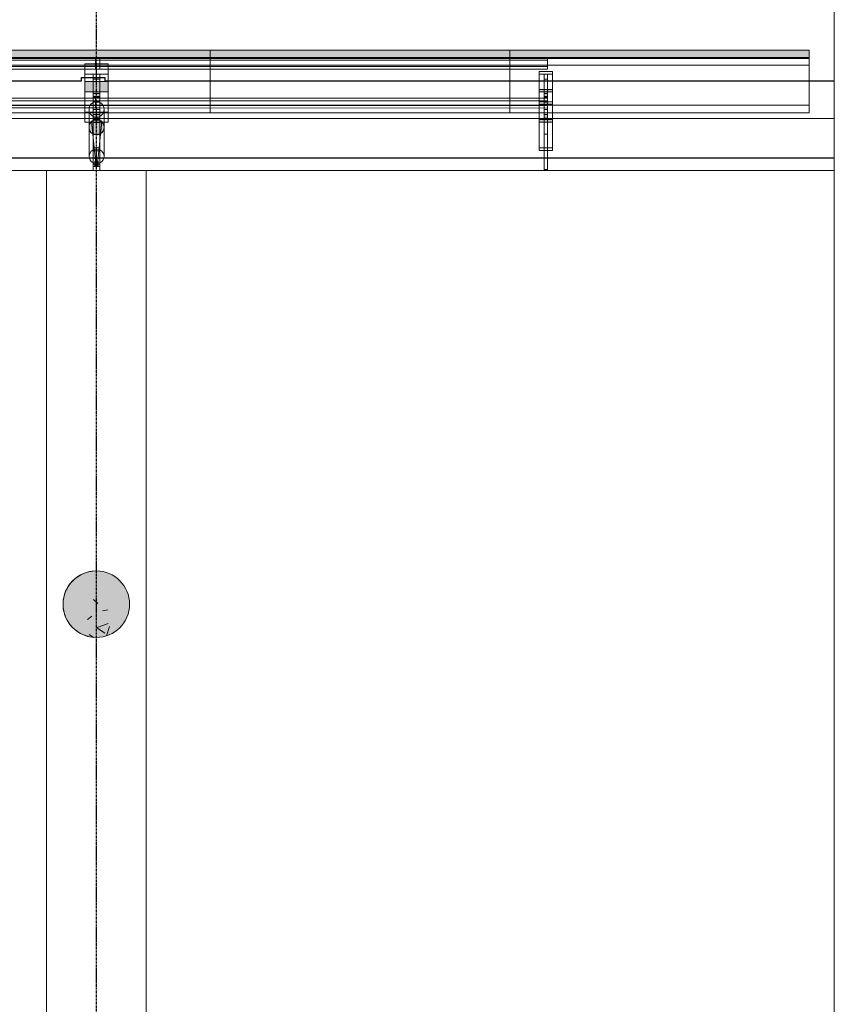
# Model space of a CAD drawing. Header units: millimetres. Extents: x 2001279 to 2569134, y 699790 to 1241062.
# Tile 38 of 38: x 2443718 to 2448615, y 1035899 to 1041818. Entities that reach past the tile are written whole.
import ezdxf

# ---------------------------------------------------------------- set-up
doc = ezdxf.new("R2010")
doc.units = ezdxf.units.MM
doc.header["$MEASUREMENT"] = 0
doc.linetypes.add('Grid Line', pattern=[22.225, 12.7, -3.175, 3.175, -3.175])
doc.layers.add('822_Akselinjer', color=8, linetype='Grid Line')
for name, color, linetype, lineweight in [('A222', 8, 'Continuous', 5), ('A223', 8, 'Continuous', 5), ('A2312', 1, 'Continuous', 5), ('A254', 6, 'Continuous', 5), ('A852-TYNN', 7, 'Continuous', 9), ('va006-h02-a-200-1-0001_A-COLS', 4, 'Continuous', 5), ('va006-h02-a-200-1-0001_A-FLOR-OTLN', 6, 'Continuous', 5), ('va006-h02-a-200-1-0001_S-BEAM', 4, 'Continuous', 5)]:
    doc.layers.add(name, color=color, linetype=linetype, lineweight=lineweight)
doc.layers.add('A862-B-Rlin-Etasje', color=150, linetype='Continuous', plot=False)
doc.layers.add('A862-N-RLin', color=1, linetype='Continuous', plot=False)

# ---------------------------------------------------------------- blocks, each defined once
blk = doc.blocks.new('ENVA-A-006-2etg-polygoner_dwg_V_TA Avgang Stå_-200-D-00137-18746587-H02 Hovedetasje Arbeid Saleh')
at = {"layer": 'va006-h02-a-200-1-0001_S-BEAM'}
for points in [[(444151.1, 341737), (444011.1, 341736.5), (444010.9, 341798.6), (444150.9, 341799.1)], [(444066.1, 341480.9), (444062.2, 341483), (444042.2, 341502.7), (444036.9, 341524.3), (444042, 341546), (444056.2, 341562.8), (444097.1, 341568.1), (444101.8, 341565.9), (444121.7, 341546.3), (444126.9, 341524.7), (444121.9, 341503), (444107.6, 341486.3)], [(444072.8, 341294.5), (444072.7, 341314.8), (444092.7, 341314.9), (444092.8, 341294.5)]]:
    blk.add_hatch(color=47, dxfattribs=at).paths.add_polyline_path(points, flags=0)
h = blk.add_hatch(color=47, dxfattribs=at)
h.paths.add_polyline_path([(444101.2, 341705.8), (444101.1, 341736.8), (444061.1, 341736.7), (444061.2, 341705.6)], flags=0)
h.paths.add_polyline_path([(444061.8, 341571), (444061.6, 341602.1), (444101.6, 341602.2), (444101.8, 341571.2)], flags=0)
at = {"layer": 'va006-h02-a-200-1-0001_S-BEAM', "color": 2}
for p, q in [((441450.4, 341689.4), (444011.3, 341699.2)), ((444061.4, 341676.7), (444061.2, 341705.6)), ((444101.2, 341705.8), (444101.4, 341676.9)), ((441450.6, 341646), (444011.5, 341655.8)), ((444011.6, 341640.2), (441450.6, 341630.5)), ((444101.6, 341629.8), (444101.6, 341641.5)), ((444101.7, 341615.6), (444101.8, 341580.6)), ((444036.9, 341524.3), (444037.7, 341350.2)), ((444127.7, 341350.6), (444126.9, 341524.7)), ((444063.2, 341264.9), (444063, 341274)), ((444103, 341274.1), (444103.2, 341265))]:
    blk.add_line(p, q, dxfattribs=at)
at = {"layer": 'va006-h02-a-200-1-0001_S-BEAM', "color": 130, "lineweight": 9, "flags": 128}
for points in [[(444010.9, 341798.6), (444011.1, 341736.5), (444151.1, 341737), (444150.9, 341799.1)], [(444061.1, 341736.7), (444061.2, 341705.6), (444101.2, 341705.8), (444101.1, 341736.8)], [(444061.6, 341602.1), (444061.8, 341571), (444101.8, 341571.2), (444101.6, 341602.2)], [(444072.7, 341314.8), (444072.8, 341294.5), (444092.8, 341294.5), (444092.7, 341314.9)]]:
    blk.add_lwpolyline(points, close=True, dxfattribs=at)
at = {"layer": 'va006-h02-a-200-1-0001_S-BEAM', "color": 2, "flags": 128}
for points in [[(444152, 341577.3), (444151.9, 341614.7), (444151.7, 341614.7), (444150.9, 341799.1)], [(444151.1, 341737), (444152, 341554.7), (444116.1, 341554.6)], [(444047.5, 341554.3), (444012, 341554.2), (444011.1, 341736.5)], [(444102.9, 341312.1), (444102.9, 341303.6), (444102.5, 341383.8), (444102.9, 341288.8), (444062.9, 341288.7), (444062.5, 341383.7), (444102.5, 341383.8)], [(444072.8, 341314.8), (444072.8, 341320.8), (444092.8, 341320.9), (444092.8, 341314.9)], [(444072.9, 341288.8), (444092.9, 341288.9), (444092.9, 341294.9)]]:
    blk.add_lwpolyline(points, dxfattribs=at)
at = {"layer": 'va006-h02-a-200-1-0001_S-BEAM', "color": 130, "lineweight": 9, "flags": 128}
blk.add_lwpolyline([(444126.9, 341524.7), (444125.6, 341535.8), (444121.7, 341546.3), (444115.5, 341555.5), (444107.3, 341562.9), (444097.7, 341568.1), (444087.2, 341570.8), (444076.3, 341570.7), (444065.8, 341568), (444056.2, 341562.8), (444048.1, 341555.3), (444042, 341546), (444038.2, 341535.5), (444036.9, 341524.3), (444038.3, 341513.2), (444042.2, 341502.7), (444048.4, 341493.5), (444056.5, 341486.1), (444066.1, 341480.9), (444076.7, 341478.2), (444087.5, 341478.3), (444098.1, 341481), (444107.6, 341486.3), (444115.7, 341493.7), (444121.9, 341503), (444125.7, 341513.5), (444126.9, 341524.7)], dxfattribs=at)
at = {"layer": 'va006-h02-a-200-1-0001_S-BEAM', "color": 2}
for centre, major_axis, ratio, start_param, end_param in [((444061.6, 341628.4), (-0.2, 50), 0.000226, 4.188681, 6.021277), ((444101.6, 341628.6), (-0.2, 50), 0.000226, 4.188681, 6.021277), ((444102, 341532.3), (-0.2, 50), 0.000226, 5.497678, 6.021277), ((444101.8, 341581.5), (-0.2, 50), 0.000226, 1.594539, 1.832487), ((444082.7, 341350.4), (45, 0.2), 0.965898, 3.140718, 4.187916), ((444082.7, 341350.4), (45, 0.2), 0.965898, 5.235113, 6.282311), ((444062.9, 341299.9), (-0.1, 25.9), 0.000226, 2.017483, 3.131429), ((444102.9, 341300), (-0.1, 25.9), 0.000226, 2.017483, 3.131429)]:
    blk.add_ellipse(centre, major_axis=major_axis, ratio=ratio, start_param=start_param, end_param=end_param, dxfattribs=at)
blk = doc.blocks.new('ENVA-A-006-2etg-polygoner_dwg_V_TA Avgang Stå_-200-D-00145-18746595-H02 Hovedetasje Arbeid Saleh')
at = {"layer": 'va006-h02-a-200-1-0001_S-BEAM'}
h = blk.add_hatch(color=47, dxfattribs=at)
h.paths.add_polyline_path([(446741.7, 341746.7), (446821.7, 341747), (446821.7, 341762.6), (446741.7, 341762.3)], flags=0)
h.paths.add_polyline_path([(446742.4, 341565.6), (446742.4, 341581.1), (446822.4, 341581.4), (446822.4, 341565.9)], flags=0)
h = blk.add_hatch(color=47, dxfattribs=at)
h.paths.add_polyline_path([(446791.9, 341715.9), (446791.7, 341746.9), (446771.7, 341746.9), (446771.9, 341715.8)], flags=0)
h.paths.add_polyline_path([(446772.4, 341581.2), (446772.3, 341612.3), (446792.3, 341612.3), (446792.4, 341581.3)], flags=0)
at = {"layer": 'va006-h02-a-200-1-0001_S-BEAM', "color": 2}
for p, q in [((446742.5, 341581.1), (446741.7, 341746.7)), ((446821.7, 341747), (446822.6, 341564.7)), ((444151.3, 341699.6), (446741.9, 341709.4)), ((446772, 341686.9), (446771.9, 341715.8)), ((446791.9, 341715.9), (446792, 341687)), ((444151.5, 341656.1), (446742.1, 341666)), ((446742.2, 341650.5), (444151.6, 341640.6)), ((446792.2, 341639.9), (446792.2, 341651.6)), ((446792.3, 341625.8), (446792.4, 341590.7)), ((446823.2, 341395.1), (446823.2, 341410.7)), ((446793.7, 341281.4), (446793.8, 341275.1))]:
    blk.add_line(p, q, dxfattribs=at)
at = {"layer": 'va006-h02-a-200-1-0001_S-BEAM', "color": 130, "lineweight": 9, "flags": 128}
for points in [[(446741.7, 341762.3), (446741.7, 341746.7), (446821.7, 341747), (446821.7, 341762.6)], [(446771.7, 341746.9), (446771.9, 341715.8), (446791.9, 341715.9), (446791.7, 341746.9)], [(446742.4, 341581.1), (446742.4, 341565.6), (446822.4, 341565.9), (446822.4, 341581.4)], [(446772.3, 341612.3), (446772.4, 341581.2), (446792.4, 341581.3), (446792.3, 341612.3)]]:
    blk.add_lwpolyline(points, close=True, dxfattribs=at)
at = {"layer": 'va006-h02-a-200-1-0001_S-BEAM', "color": 2, "flags": 128}
for points in [[(446822.4, 341565.9), (446823.2, 341395.1), (446743.2, 341394.8), (446742.4, 341565.6)], [(446773.8, 341275), (446773.7, 341281.3), (446773.2, 341394.9)], [(446773.7, 341281.3), (446793.7, 341281.4), (446793.2, 341395)]]:
    blk.add_lwpolyline(points, dxfattribs=at)
at = {"layer": 'va006-h02-a-200-1-0001_S-BEAM', "color": 2}
for centre, start_param, end_param in [((446772.2, 341638.6), 4.188681, 6.021277), ((446792.2, 341638.7), 4.188681, 6.021277), ((446792.4, 341591.6), 1.570688, 1.779148), ((446792.6, 341542.4), 5.759478, 6.021277)]:
    blk.add_ellipse(centre, major_axis=(-0.2, 50), ratio=0.000226, start_param=start_param, end_param=end_param, dxfattribs=at)
blk = doc.blocks.new('V_Betong_Stål Arms - 400D x 2290mm _ 63deg_85deg-V476-H02 Hovedetasje Arbeid Saleh')
at = {"layer": 'A222'}
h = blk.add_hatch(dxfattribs=at)
h.set_pattern_fill('FP_199', color=256, style=0, pattern_type=2)
h.set_pattern_definition([(140, (-349.45, -133760.33), (63.7558, 728.7365), [76.2, -838.2]), (85, (-349.45, -133760.3), (-764.2276, -140.9716), [60.96, -670.56]), (190.451, (-344.14, -133699.6), (-700.4668, 587.77), [64.76, -712.36]), (136.184, (-552.65, -133760.3), (168.171, 1084.316), [114.3, -1257.3]), (186.636, (-538.6, -133670), (-989.71, 949.61), [97.14, -1068.54]), (81.184, (-552.7, -133760.3), (-989.701, 949.621), [91.44, -1005.84]), (111, (-501.85, -133658.73), (409.0606, 606.458), [76.2, -838.2]), (56, (-501.85, -133658.7), (-736.753, 247.2083), [60.96, -670.56]), (161.451, (-467.76, -133608.2), (-327.6855, 853.6683), [64.76, -712.36]), (127.5, (-349.45, -133760.33), (-338.2201, 12.3547), [33.528, -628.904, 33.528, -1320.292]), (127.5, (-349.45, -133760.33), (-338.2201, 12.3547), [-695.96, -647.192, 33.528, -639.572]), (97.5, (-349.45, -133760.33), (-400.7221, 267.2789), [33.528, -354.584, 33.528, -870.204]), (97.5, (-349.45, -133760.33), (-400.7221, 267.2789), [-421.64, -613.664, 33.528, -223.012]), (57.5, (-349.45, -133986.9), (22.91534, 542.36333), [33.528, -220.472, 33.528, -1810.512]), (57.5, (-349.45, -133986.9), (22.91534, 542.36333), [-287.528, -758.952, 33.528, -1018.032]), (47.5, (-349.45, -134088.5), (-101.7071, 592.517), [33.528, -296.672, 33.528, -492.76, -746.76]), (47.5, (-349.45, -134088.5), (-101.7071, 592.517), [-856.488, 33.528, -713.232])])
edge = h.paths.add_edge_path(flags=0)
edge.add_arc((0, 0), 200, 360, 540)
edge.add_arc((0, 0), 200, 180, 360)
at = {"layer": 'A222', "lineweight": 9}
for start, end in [(360, 180), (180, 360)]:
    blk.add_arc((0, 0), 200, start, end, dxfattribs=at)
blk = doc.blocks.new('System Panel - Glazed-generic-8520208-H02 Hovedetasje Arbeid Saleh')
at = {"layer": 'A2312'}
for p, q in [((2358599.8, 1032546), (2358599.8, 1032832.4)), ((2358599.8, 1032832.4), (2360399.8, 1032832.4)), ((2358599.8, 1032832.4), (2358599.8, 1032786.1)), ((2360399.8, 1032832.4), (2360399.8, 1032546)), ((2360399.8, 1032832.4), (2360399.8, 1032786.1)), ((2360399.8, 1032786.1), (2358599.8, 1032786.1)), ((2358599.8, 1032786.1), (2358599.8, 1032499.7)), ((2360399.8, 1032499.7), (2360399.8, 1032786.1)), ((2360399.8, 1032546), (2358599.8, 1032546)), ((2358599.8, 1032499.7), (2358599.8, 1032546)), ((2358599.8, 1032499.7), (2360399.8, 1032499.7)), ((2360399.8, 1032546), (2360399.8, 1032499.7))]:
    blk.add_line(p, q, dxfattribs=at)
blk = doc.blocks.new('System Panel - Glazed-generic-8520223-H02 Hovedetasje Arbeid Saleh')
at = {"layer": 'A2312'}
blk.add_hatch(color=256, dxfattribs=at).paths.add_polyline_path([(2358599.8, 1032825.3), (2358599.8, 1032875.1), (2360399.8, 1032875.1), (2360399.8, 1032825.3)], flags=0)
at = {"layer": 'A2312', "lineweight": 9}
for p, q in [((2360399.8, 1032875.1), (2358599.8, 1032875.1)), ((2358599.8, 1032875.1), (2358599.8, 1032825.3)), ((2360399.8, 1032825.3), (2360399.8, 1032875.1)), ((2358599.8, 1032825.3), (2360399.8, 1032825.3))]:
    blk.add_line(p, q, dxfattribs=at)
at = {"layer": 'A2312'}
for p, q in [((2360399.8, 1032832.4), (2358599.8, 1032832.4)), ((2358599.8, 1032825.3), (2358599.8, 1032786.1)), ((2360399.8, 1032786.1), (2360399.8, 1032825.3)), ((2358599.8, 1032786.1), (2360399.8, 1032786.1))]:
    blk.add_line(p, q, dxfattribs=at)
blk = doc.blocks.new('V_TA Avgang Stål Facade Columns Type 6 - V_TA Avgang Stål Facade Columns-2107907-H02 Hovedetasje Arbeid Saleh')
at = {"layer": 'A223'}
for p, q in [((2445214.8, 1032832.2), (2447936.3, 1032832.3)), ((2445214.8, 1032778.1), (2445214.8, 1032832.2)), ((2445214.8, 1032832.2), (2445214.8, 1032816.2)), ((2445214.8, 1032816.2), (2447936.3, 1032816.4)), ((2445214.8, 1032816.2), (2445214.8, 1032762.1)), ((2447846.2, 1032793.7), (2447846.5, 1032502.1)), ((2447936.3, 1032816.4), (2447936.3, 1032832.3)), ((2447936.3, 1032832.3), (2447936.3, 1032778.2)), ((2447936.3, 1032762.3), (2447936.3, 1032816.4)), ((2447986.5, 1032502.1), (2447986.2, 1032793.7)), ((2445214.8, 1032778.1), (2447936.3, 1032778.2)), ((2445214.8, 1032762.1), (2445214.8, 1032778.1)), ((2447936.3, 1032762.3), (2445214.8, 1032762.1)), ((2447846.5, 1032442.1), (2447846.3, 1032731.6)), ((2447896.3, 1032731.6), (2447896.5, 1032442.1)), ((2447936.3, 1032778.2), (2447936.3, 1032762.3)), ((2447936.5, 1032442.1), (2447936.3, 1032731.6)), ((2447986.3, 1032731.6), (2447986.5, 1032442.1)), ((2447896.3, 1032660.7), (2447896.3, 1032700.5)), ((2447936.3, 1032700.5), (2447936.3, 1032660.7)), ((2447936.3, 1032615.3), (2447896.3, 1032615.3)), ((2447896.4, 1032564.4), (2447896.3, 1032613.6)), ((2447936.3, 1032613.6), (2447936.4, 1032564.4)), ((2445215, 1032586.9), (2447936.5, 1032587.1)), ((2445215, 1032543.5), (2445215, 1032586.9)), ((2445215, 1032586.9), (2445215, 1032571.4)), ((2445215, 1032571.4), (2447936.5, 1032571.5)), ((2445215, 1032571.4), (2445215, 1032528)), ((2447896.3, 1032597), (2447896.3, 1032564.2)), ((2447896.5, 1032288), (2447896.3, 1032565.9)), ((2447896.3, 1032562.5), (2447936.3, 1032562.5)), ((2447936.3, 1032564.2), (2447936.3, 1032597)), ((2447936.3, 1032565.9), (2447936.5, 1032288)), ((2447936.5, 1032571.5), (2447936.5, 1032587.1)), ((2447936.5, 1032587.1), (2447936.5, 1032543.7)), ((2447936.5, 1032528.1), (2447936.5, 1032571.5)), ((2445215, 1032543.5), (2447936.5, 1032543.7)), ((2445215, 1032528), (2445215, 1032543.5)), ((2447936.5, 1032528.1), (2445215, 1032528)), ((2447846.5, 1032502.1), (2447846.6, 1032502)), ((2447846.5, 1032502.1), (2447986.5, 1032502.1)), ((2447846.6, 1032502), (2447846.6, 1032442)), ((2447846.6, 1032502), (2447986.6, 1032502)), ((2447871.3, 1032519.3), (2447871.5, 1032237.9)), ((2447896.3, 1032517), (2447896.4, 1032467.8)), ((2447936.4, 1032519), (2447896.4, 1032519)), ((2447896.5, 1032468.1), (2447896.4, 1032517.3)), ((2447936.4, 1032467.8), (2447936.3, 1032517)), ((2447936.4, 1032517.3), (2447936.5, 1032468.1)), ((2447936.5, 1032543.7), (2447936.5, 1032528.1)), ((2447961.5, 1032238), (2447961.3, 1032519.4)), ((2447986.6, 1032502), (2447986.5, 1032502.1)), ((2447986.6, 1032442), (2447986.6, 1032502)), ((2447846.6, 1032442), (2447846.5, 1032442.1)), ((2447986.5, 1032442.1), (2447846.5, 1032442.1)), ((2447846.6, 1032442), (2447986.6, 1032442)), ((2447885.5, 1032447.4), (2447911.3, 1032191.6)), ((2447896.4, 1032466.1), (2447936.4, 1032466.1)), ((2447896.5, 1032442.1), (2447896.6, 1032442)), ((2447896.5, 1032442.1), (2447936.5, 1032442.1)), ((2447896.6, 1032442), (2447896.7, 1032152.5)), ((2447896.6, 1032442), (2447936.6, 1032442)), ((2447921.3, 1032191.6), (2447947.1, 1032447.4)), ((2447936.6, 1032442), (2447936.5, 1032442.1)), ((2447936.7, 1032152.5), (2447936.6, 1032442)), ((2447986.5, 1032442.1), (2447986.6, 1032442)), ((2447896.4, 1032420.7), (2447896.5, 1032371.5)), ((2447936.5, 1032371.5), (2447936.4, 1032420.7)), ((2447896.5, 1032369.8), (2447936.5, 1032369.8)), ((2447896.5, 1032176.4), (2447896.4, 1032271.4)), ((2447896.4, 1032271.4), (2447896.5, 1032191.1)), ((2447896.4, 1032271.4), (2447936.4, 1032271.4)), ((2447896.5, 1032191.1), (2447896.5, 1032288)), ((2447896.5, 1032288), (2447936.5, 1032288)), ((2447936.5, 1032191.1), (2447936.4, 1032271.4)), ((2447936.4, 1032271.4), (2447936.5, 1032176.4)), ((2447936.5, 1032288), (2447936.5, 1032191.1)), ((2447906.3, 1032202.5), (2447906.4, 1032202.5)), ((2447906.4, 1032202.5), (2447906.4, 1032208.5)), ((2447906.4, 1032208.5), (2447906.5, 1032208.5)), ((2447906.4, 1032208.5), (2447926.4, 1032208.5)), ((2447906.4, 1032202.5), (2447926.4, 1032202.5)), ((2447906.5, 1032208.5), (2447906.5, 1032176.5)), ((2447906.5, 1032208.5), (2447926.5, 1032208.5)), ((2447926.4, 1032202.5), (2447926.3, 1032202.5)), ((2447926.5, 1032208.5), (2447926.4, 1032208.5)), ((2447926.4, 1032208.5), (2447926.4, 1032202.5)), ((2447926.5, 1032176.5), (2447926.5, 1032208.5)), ((2447896.5, 1032191.1), (2447936.5, 1032191.1)), ((2447896.5, 1032176.4), (2447936.5, 1032176.4)), ((2447896.7, 1032152.5), (2447896.5, 1032161.6)), ((2447896.7, 1032152.5), (2447936.7, 1032152.5)), ((2447906.4, 1032182.5), (2447906.3, 1032181.7)), ((2447906.3, 1032181.7), (2447906.3, 1032181.7)), ((2447906.4, 1032176.5), (2447906.4, 1032182.5)), ((2447906.4, 1032182.5), (2447926.4, 1032182.5)), ((2447906.5, 1032176.5), (2447906.4, 1032176.5)), ((2447906.4, 1032176.5), (2447926.4, 1032176.5)), ((2447906.5, 1032176.5), (2447926.5, 1032176.5)), ((2447926.3, 1032181.7), (2447926.4, 1032182.5)), ((2447926.3, 1032181.7), (2447926.3, 1032181.7)), ((2447926.4, 1032182.5), (2447926.4, 1032176.5)), ((2447926.4, 1032176.5), (2447926.5, 1032176.5)), ((2447936.5, 1032161.6), (2447936.7, 1032152.5))]:
    blk.add_line(p, q, dxfattribs=at)
at = {"layer": 'A223', "lineweight": 13}
for p, q in [((2447846.2, 1032793.7), (2447846.3, 1032731.6)), ((2447986.2, 1032793.7), (2447846.2, 1032793.7)), ((2447986.3, 1032731.6), (2447986.2, 1032793.7)), ((2447846.3, 1032731.6), (2447986.3, 1032731.6)), ((2447896.3, 1032731.6), (2447896.3, 1032700.5)), ((2447936.3, 1032731.6), (2447896.3, 1032731.6)), ((2447936.3, 1032700.5), (2447936.3, 1032731.6)), ((2447896.3, 1032700.5), (2447936.3, 1032700.5)), ((2447896.3, 1032597), (2447896.3, 1032565.9)), ((2447936.3, 1032597), (2447896.3, 1032597)), ((2447896.3, 1032565.9), (2447936.3, 1032565.9)), ((2447936.3, 1032565.9), (2447936.3, 1032597)), ((2447906.3, 1032202.5), (2447906.3, 1032181.7)), ((2447926.3, 1032202.5), (2447906.3, 1032202.5)), ((2447926.3, 1032181.7), (2447926.3, 1032202.5)), ((2447906.3, 1032181.7), (2447926.3, 1032181.7))]:
    blk.add_line(p, q, dxfattribs=at)
at = {"layer": 'A223', "lineweight": 13, "flags": 128}
for points in [[(2447961.3, 1032519.3), (2447960, 1032530.5), (2447956.1, 1032541), (2447949.9, 1032550.2), (2447941.8, 1032557.7), (2447932.2, 1032562.9), (2447921.7, 1032565.6), (2447910.8, 1032565.6), (2447900.3, 1032562.9), (2447890.7, 1032557.7), (2447882.6, 1032550.2), (2447876.4, 1032541), (2447872.6, 1032530.5), (2447871.3, 1032519.3)], [(2447871.3, 1032519.3), (2447872.6, 1032508.2), (2447876.4, 1032497.7), (2447882.6, 1032488.5), (2447890.7, 1032481), (2447900.3, 1032475.8), (2447910.8, 1032473.1), (2447921.7, 1032473.1), (2447932.2, 1032475.8), (2447941.8, 1032481), (2447949.9, 1032488.5), (2447956.1, 1032497.7), (2447960, 1032508.2), (2447961.3, 1032519.3)]]:
    blk.add_lwpolyline(points, dxfattribs=at)
at = {"layer": 'A223'}
for centre, major_axis, ratio, start_param, end_param in [((2447896.3, 1032612.5), (0, 50), 0.000226, 2.879684, 6.021277), ((2447896.3, 1032565.3), (0, 50), 0.000226, 6.021277, 9.16287), ((2447936.3, 1032612.5), (0, 50), 0.000226, 2.879684, 6.021277), ((2447936.3, 1032565.3), (0, 50), 0.000226, 6.021277, 9.16287), ((2447896.4, 1032516.1), (0, 50), 0.000226, 2.879684, 6.021277), ((2447936.4, 1032516.1), (0, 50), 0.000226, 2.879684, 6.021277), ((2447896.4, 1032469), (0, 50), 0.000226, 6.021277, 9.16287), ((2447936.4, 1032469), (0, 50), 0.000226, 6.021277, 9.16287), ((2447916.3, 1032447.6), (30.8, 0), 0.258924, 0.000234, 3.141827), ((2447916.3, 1032447.6), (-30.8, 0), 0.258924, 0.000234, 3.141827), ((2447896.5, 1032419.8), (0, 50), 0.000226, 2.879684, 6.021277), ((2447936.5, 1032419.8), (0, 50), 0.000226, 2.879684, 6.021277), ((2447916.5, 1032238), (45, 0), 0.965898, 6.282311, 9.423903), ((2447916.5, 1032238), (45, 0), 0.965898, 3.140718, 6.282311), ((2447896.5, 1032187.6), (0, 25.9), 0.000226, 2.017483, 3.131429), ((2447916.3, 1032191.7), (5, 0), 0.258924, 0.000234, 3.141827), ((2447916.3, 1032191.7), (5, 0), 0.258924, 3.141827, 6.28342), ((2447936.5, 1032187.6), (0, 25.9), 0.000226, 2.017483, 3.131429)]:
    blk.add_ellipse(centre, major_axis=major_axis, ratio=ratio, start_param=start_param, end_param=end_param, dxfattribs=at)
blk = doc.blocks.new('V_TA Avgang Stål Facade Columns Type 4 - V_TA Avgang Stål Facade Columns-2108150-H02 Hovedetasje Arbeid Saleh')
at = {"layer": 'A223'}
for p, q in [((2447909.3, 1032832.2), (2450626.9, 1032832.3)), ((2447909.3, 1032778.1), (2447909.3, 1032832.2)), ((2447909.3, 1032832.2), (2447909.3, 1032816.2)), ((2447909.3, 1032816.2), (2450626.9, 1032816.4)), ((2447909.3, 1032816.2), (2447909.3, 1032762.1)), ((2450626.9, 1032816.4), (2450626.9, 1032832.3)), ((2450626.9, 1032832.3), (2450626.9, 1032778.2)), ((2450626.9, 1032762.3), (2450626.9, 1032816.4)), ((2447909.3, 1032778.1), (2450626.9, 1032778.2)), ((2447909.3, 1032762.1), (2447909.3, 1032778.1)), ((2450626.9, 1032762.3), (2447909.3, 1032762.1)), ((2450576.9, 1032747.1), (2450577.2, 1032458.6)), ((2450577.2, 1032442.1), (2450576.9, 1032731.6)), ((2450606.9, 1032731.6), (2450607.2, 1032442.1)), ((2450626.9, 1032778.2), (2450626.9, 1032762.3)), ((2450627.2, 1032442.1), (2450626.9, 1032731.6)), ((2450657.2, 1032458.6), (2450656.9, 1032747.1)), ((2450656.9, 1032731.6), (2450657.2, 1032442.1)), ((2450606.9, 1032660.7), (2450606.9, 1032700.5)), ((2450626.9, 1032700.5), (2450626.9, 1032660.7)), ((2450627, 1032615.3), (2450607, 1032615.3)), ((2450607, 1032564.4), (2450607, 1032613.6)), ((2450627, 1032613.6), (2450627, 1032564.4)), ((2447909.5, 1032586.9), (2450627.2, 1032587.1)), ((2447909.5, 1032543.5), (2447909.5, 1032586.9)), ((2447909.5, 1032586.9), (2447909.5, 1032571.4)), ((2447909.5, 1032571.4), (2450627.2, 1032571.5)), ((2447909.5, 1032571.4), (2447909.5, 1032528)), ((2450576.9, 1032565.9), (2450577.2, 1032288)), ((2450577.2, 1032272.4), (2450576.9, 1032550.4)), ((2450606.9, 1032597), (2450606.9, 1032564.2)), ((2450607.2, 1032288), (2450606.9, 1032565.9)), ((2450606.9, 1032562.4), (2450626.9, 1032562.5)), ((2450626.9, 1032564.2), (2450626.9, 1032597)), ((2450626.9, 1032565.9), (2450627.2, 1032288)), ((2450627.2, 1032571.5), (2450627.2, 1032587.1)), ((2450627.2, 1032587.1), (2450627.2, 1032543.7)), ((2450627.2, 1032528.1), (2450627.2, 1032571.5)), ((2450657.2, 1032288), (2450656.9, 1032565.9)), ((2450656.9, 1032550.4), (2450657.2, 1032272.4)), ((2447909.5, 1032543.5), (2450627.2, 1032543.7)), ((2447909.5, 1032528), (2447909.5, 1032543.5)), ((2450627.2, 1032528.1), (2447909.5, 1032528)), ((2450607, 1032517), (2450607, 1032467.8)), ((2450627.1, 1032519), (2450607.1, 1032519)), ((2450607.1, 1032468.1), (2450607.1, 1032517.3)), ((2450627, 1032467.8), (2450627, 1032517)), ((2450627.1, 1032517.3), (2450627.1, 1032468.1)), ((2450627.2, 1032543.7), (2450627.2, 1032528.1)), ((2450577.2, 1032458.6), (2450577.3, 1032458.5)), ((2450577.2, 1032458.6), (2450657.2, 1032458.6)), ((2450577.3, 1032442), (2450577.2, 1032442.1)), ((2450657.2, 1032442.1), (2450577.2, 1032442.1)), ((2450577.3, 1032458.5), (2450577.3, 1032442)), ((2450577.3, 1032458.5), (2450657.3, 1032458.5)), ((2450577.3, 1032442), (2450657.3, 1032442)), ((2450607, 1032466.1), (2450627, 1032466.1)), ((2450607.2, 1032442.1), (2450607.3, 1032442)), ((2450607.2, 1032442.1), (2450627.2, 1032442.1)), ((2450607.3, 1032442), (2450607.3, 1032152.5)), ((2450607.3, 1032442), (2450627.3, 1032442)), ((2450627.3, 1032442), (2450627.2, 1032442.1)), ((2450627.3, 1032152.5), (2450627.3, 1032442)), ((2450657.3, 1032458.5), (2450657.2, 1032458.6)), ((2450657.2, 1032442.1), (2450657.3, 1032442)), ((2450657.3, 1032442), (2450657.3, 1032458.5)), ((2450607.1, 1032420.7), (2450607.1, 1032371.5)), ((2450627.1, 1032371.5), (2450627.1, 1032420.7)), ((2450607.1, 1032369.8), (2450627.1, 1032369.8)), ((2450577.2, 1032288), (2450577.2, 1032272.4)), ((2450577.2, 1032288), (2450657.2, 1032288)), ((2450577.2, 1032272.4), (2450657.2, 1032272.4)), ((2450607.2, 1032158.8), (2450607.2, 1032288)), ((2450607.2, 1032288), (2450627.2, 1032288)), ((2450627.2, 1032288), (2450627.2, 1032158.8)), ((2450657.2, 1032272.4), (2450657.2, 1032288)), ((2450607.3, 1032152.5), (2450607.2, 1032158.8)), ((2450607.2, 1032158.8), (2450627.2, 1032158.8)), ((2450607.3, 1032152.5), (2450627.3, 1032152.5)), ((2450627.2, 1032158.8), (2450627.3, 1032152.5))]:
    blk.add_line(p, q, dxfattribs=at)
at = {"layer": 'A223', "lineweight": 13}
for p, q in [((2450576.9, 1032747.1), (2450576.9, 1032731.6)), ((2450656.9, 1032747.1), (2450576.9, 1032747.1)), ((2450576.9, 1032731.6), (2450656.9, 1032731.6)), ((2450606.9, 1032731.6), (2450606.9, 1032700.5)), ((2450626.9, 1032731.6), (2450606.9, 1032731.6)), ((2450626.9, 1032700.5), (2450626.9, 1032731.6)), ((2450656.9, 1032731.6), (2450656.9, 1032747.1)), ((2450606.9, 1032700.5), (2450626.9, 1032700.5)), ((2450576.9, 1032565.9), (2450576.9, 1032550.4)), ((2450656.9, 1032565.9), (2450576.9, 1032565.9)), ((2450576.9, 1032550.4), (2450656.9, 1032550.4)), ((2450606.9, 1032597), (2450606.9, 1032565.9)), ((2450626.9, 1032597), (2450606.9, 1032597)), ((2450606.9, 1032565.9), (2450626.9, 1032565.9)), ((2450626.9, 1032565.9), (2450626.9, 1032597)), ((2450656.9, 1032550.4), (2450656.9, 1032565.9))]:
    blk.add_line(p, q, dxfattribs=at)
at = {"layer": 'A223'}
for centre, start_param, end_param in [((2450606.9, 1032612.4), 2.879684, 6.021277), ((2450607, 1032565.3), 6.021277, 9.16287), ((2450626.9, 1032612.5), 2.879684, 6.021277), ((2450627, 1032565.3), 6.021277, 9.16287), ((2450607, 1032516.1), 2.879684, 6.021277), ((2450627, 1032516.1), 2.879684, 6.021277), ((2450607.1, 1032469), 6.021277, 9.16287), ((2450627.1, 1032469), 6.021277, 9.16287), ((2450607.1, 1032419.8), 2.879684, 6.021277), ((2450627.1, 1032419.8), 2.879684, 6.021277)]:
    blk.add_ellipse(centre, major_axis=(0, 50), ratio=0.000226, start_param=start_param, end_param=end_param, dxfattribs=at)

msp = doc.modelspace()

# ---------------------------------------------------------------- hatches: boundary and pattern name
at = {"layer": 'va006-h02-a-200-1-0001_A-COLS'}
for points in [[(2444178.8, 1038104.2), (2444131, 1038110), (2444085.9, 1038127.1), (2444046.2, 1038154.5), (2444014.2, 1038190.6), (2443991.8, 1038233.3), (2443980.3, 1038280.1), (2443980.3, 1038328.3), (2443991.8, 1038375.1), (2444005, 1038400.3), (2444046.2, 1038453.9), (2444085.9, 1038481.3), (2444131, 1038498.4), (2444178.8, 1038504.2), (2444226.7, 1038498.4), (2444271.8, 1038481.3), (2444311.5, 1038453.9), (2444343.4, 1038417.8), (2444365.8, 1038375.1), (2444377.4, 1038328.3), (2444377.4, 1038280.1), (2444365.8, 1038233.3), (2444343.4, 1038190.6), (2444311.5, 1038154.5), (2444271.8, 1038127.1), (2444226.7, 1038110)], [(2444178.8, 1038104.2), (2444131, 1038110), (2444085.9, 1038127.1), (2444046.2, 1038154.5), (2444014.2, 1038190.6), (2443991.8, 1038233.3), (2443980.3, 1038280.1), (2443980.3, 1038328.3), (2443991.8, 1038375.1), (2444014.2, 1038417.8), (2444046.2, 1038453.9), (2444085.9, 1038481.3), (2444126.9, 1038496.8), (2444178.8, 1038504.2), (2444226.7, 1038498.4), (2444271.8, 1038481.3), (2444311.5, 1038453.9), (2444343.4, 1038417.8), (2444365.8, 1038375.1), (2444377.4, 1038328.3), (2444377.4, 1038280.1), (2444365.8, 1038233.3), (2444343.4, 1038190.6), (2444311.5, 1038154.5), (2444271.8, 1038127.1), (2444226.7, 1038110)]]:
    msp.add_hatch(color=67, dxfattribs=at).paths.add_polyline_path(points, flags=0)

# ---------------------------------------------------------------- linework, layer by layer
at = {"layer": '822_Akselinjer'}
msp.add_line((2444178.8, 1044357.3), (2444178.8, 1017714.2), dxfattribs=at)
at = {"layer": 'A254'}
for p, q in [((2422890.2, 1041224.3), (2448614.8, 1041224.2)), ((2441178.8, 1040911.8), (2444478.8, 1040911.7)), ((2443878.8, 1029980.7), (2443878.8, 1040911.7)), ((2443878.8, 1040911.7), (2448614.8, 1040911.7)), ((2444478.8, 1040911.7), (2444478.8, 1029980.7))]:
    msp.add_line(p, q, dxfattribs=at)
at = {"layer": 'A852-TYNN', "lineweight": 18}
msp.add_lwpolyline([(2448614.8, 1044357.3), (2422890.2, 1044357.3), (2422890.2, 1017714.2), (2448614.8, 1017714.2)], close=True, dxfattribs=at)
at = {"layer": 'A862-B-Rlin-Etasje'}
msp.add_lwpolyline([(2430599.7, 1044357.3), (2430345.4, 1041451.1), (2430584.4, 1041451.1), (2430584.4, 1041470.5), (2430724.4, 1041470.6), (2430724.4, 1041451.1), (2441388.9, 1041451.8), (2441388.9, 1041470.5), (2441528.9, 1041470.6), (2441528.9, 1041451.1), (2444089.8, 1041451.1), (2444089.8, 1041470.5), (2444229.8, 1041470.5), (2444229.9, 1041451.1), (2448614.8, 1041451.4)], dxfattribs=at)
at = {"layer": 'A862-N-RLin'}
msp.add_lwpolyline([(2422890.2, 1040988.2), (2448614.8, 1040988.2)], dxfattribs=at)
at = {"layer": 'va006-h02-a-200-1-0001_A-COLS', "color": 1}
for start, end in [(89.99962, 269.99962), (89.99962, 269.99962), (269.99962, 89.99962), (269.99962, 89.99962)]:
    msp.add_arc((2444178.8, 1038304.2), 200, start, end, dxfattribs=at)
at = {"layer": 'va006-h02-a-200-1-0001_A-FLOR-OTLN'}
for p, q in [((2444110.5, 1041224.2), (2441549.6, 1041224.2)), ((2446841.2, 1041224.2), (2444250.5, 1041224.2)), ((2448614.8, 1041224.2), (2446921.2, 1041224.2)), ((2443878.8, 1040911.7), (2443878.8, 1029980.7)), ((2444478.8, 1029980.7), (2444478.8, 1040911.7))]:
    msp.add_line(p, q, dxfattribs=at)
at = {"layer": 'va006-h02-a-200-1-0001_A-FLOR-OTLN', "flags": 128}
msp.add_lwpolyline([(2448614.8, 1040911.7), (2430267.2, 1040911.8)], dxfattribs=at)

# ---------------------------------------------------------------- block references
at = {"rotation": 359.7843385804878}
for name in ['ENVA-A-006-2etg-polygoner_dwg_V_TA Avgang Stå_-200-D-00137-18746587-H02 Hovedetasje Arbeid Saleh', 'ENVA-A-006-2etg-polygoner_dwg_V_TA Avgang Stå_-200-D-00145-18746595-H02 Hovedetasje Arbeid Saleh']:
    msp.add_blockref(name, (1998816.1, 701321.1), dxfattribs=at)
at = {"layer": 'A222', "rotation": 269.9996163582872}
msp.add_blockref('V_Betong_Stål Arms - 400D x 2290mm _ 63deg_85deg-V476-H02 Hovedetasje Arbeid Saleh', (2444178.8, 1038304.2), dxfattribs=at)
at = {"layer": 'A223', "rotation": 359.9996163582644}
for name in ['V_TA Avgang Stål Facade Columns Type 6 - V_TA Avgang Stål Facade Columns-2107907-H02 Hovedetasje Arbeid Saleh', 'V_TA Avgang Stål Facade Columns Type 4 - V_TA Avgang Stål Facade Columns-2108150-H02 Hovedetasje Arbeid Saleh']:
    msp.add_blockref(name, (-3742.9, 8775.9), dxfattribs=at)
at = {"layer": 'A2312', "rotation": 359.9996163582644}
for name, p in [('System Panel - Glazed-generic-8520223-H02 Hovedetasje Arbeid Saleh', (84457.1, 8775.3)), ('System Panel - Glazed-generic-8520223-H02 Hovedetasje Arbeid Saleh', (86257.1, 8775.3)), ('System Panel - Glazed-generic-8520223-H02 Hovedetasje Arbeid Saleh', (88057.1, 8775.3)), ('System Panel - Glazed-generic-8520208-H02 Hovedetasje Arbeid Saleh', (84457.1, 8775.3)), ('System Panel - Glazed-generic-8520208-H02 Hovedetasje Arbeid Saleh', (86257.1, 8775.3)), ('System Panel - Glazed-generic-8520208-H02 Hovedetasje Arbeid Saleh', (88057.1, 8775.3))]:
    msp.add_blockref(name, p, dxfattribs=at)

doc.saveas('drawing.dxf')
